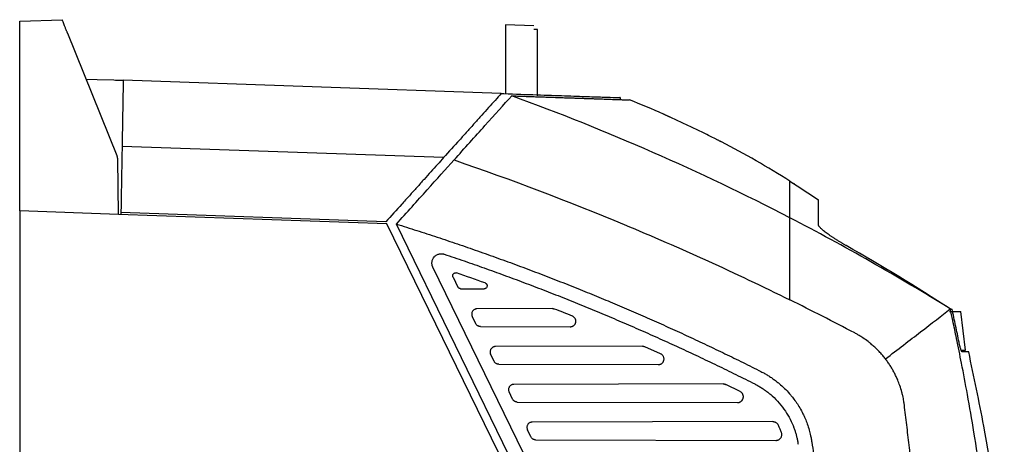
# Model space of a CAD drawing. Extents: x 89 to 1073, y 40 to 812.
# Tile 15 of 67: x 89 to 263, y 530 to 605. Entities that reach past the tile are written whole.
import ezdxf

# ---------------------------------------------------------------- set-up
doc = ezdxf.new("R2010")
doc.units = 0
doc.layers.get('0').update_dxf_attribs({"linetype": 'CONTINUOUS'})

msp = doc.modelspace()

# ---------------------------------------------------------------- linework, layer by layer
at = {"color": 7, "linetype": 'CONTINUOUS'}
for p, q in [((89.06, 604.54), (96.56, 604.8)), ((174.9, 603.9), (174.9, 598.9)), ((179.9, 603.73), (174.9, 603.9)), ((89.06, 571.06), (89.06, 602.07)), ((106.26, 580.78), (97.55, 602.36)), ((180.56, 603.06), (179.9, 603.06)), ((180.56, 597.23), (180.56, 603.06)), ((174.9, 598.9), (174.9, 591.75)), ((180.56, 591.39), (180.56, 597.23)), ((100.79, 594.34), (102.77, 594.27)), ((102.77, 594.27), (105.69, 594.17)), ((174.16, 591.78), (107.36, 594.11)), ((174.16, 591.78), (174.63, 591.76)), ((195.23, 590.7), (195.23, 591.05)), ((163.97, 580.46), (107.15, 582.45)), ((106.55, 570.45), (106.38, 580.19)), ((226.02, 575.76), (225.19, 576.21)), ((226.02, 575.76), (225.96, 575.79)), ((89.06, 571.06), (89.06, 301.08)), ((106.55, 570.45), (89.06, 571.06)), ((106.95, 570.78), (106.94, 570.44)), ((153.78, 569.14), (106.95, 570.78)), ((153.96, 568.8), (106.55, 570.45)), ((202.86, 468.54), (153.96, 568.8)), ((204.32, 468.88), (155.62, 568.73)), ((206.54, 469.93), (162.07, 561.1)), ((165.63, 559.39), (166.49, 557.61)), ((166.96, 557.32), (171.13, 557.31)), ((183.22, 553.81), (169.86, 553.78)), ((169.63, 551.18), (169.02, 552.43)), ((170.47, 550.66), (186.35, 550.62)), ((199.11, 547.17), (173.11, 547.11)), ((202.31, 545.84), (199.52, 547.09)), ((172.88, 544.52), (172.27, 545.77)), ((173.72, 543.99), (201.9, 543.93)), ((213.38, 540.53), (176.36, 540.44)), ((216.36, 539.18), (213.83, 540.43)), ((176.13, 537.85), (175.52, 539.1)), ((176.97, 537.32), (215.9, 537.23)), ((179.38, 531.18), (178.77, 532.43)), ((222.14, 533.87), (179.61, 533.78)), ((180.22, 530.66), (222.69, 530.56))]:
    msp.add_line(p, q, dxfattribs=at)
msp.add_line((256.18, 546.48), (255.33, 553.32))
at = {"color": 7, "linetype": 'CONTINUOUS', "flags": 128}
msp.add_lwpolyline([(105.69, 594.17), (105.98, 594.16), (106.26, 594.15), (106.52, 594.14), (106.76, 594.13), (106.97, 594.13), (107.13, 594.12), (107.26, 594.12), (107.33, 594.11), (107.36, 594.11)], dxfattribs=at)
at = {"color": 7, "linetype": 'CONTINUOUS'}
for points, knots in [([(89.06, 602.07), (89.06, 602.11), (89.06, 602.2), (89.06, 602.33), (89.06, 602.47), (89.06, 602.6), (89.06, 602.73), (89.06, 602.85), (89.06, 603.1), (89.06, 603.44), (89.06, 603.83), (89.06, 604.15), (89.06, 604.34), (89.06, 604.45), (89.06, 604.5), (89.06, 604.54), (89.06, 604.54), (89.06, 604.54)], [0, 0, 0, 0, 0.034578, 0.068911, 0.103096, 0.137234, 0.171425, 0.205767, 0.240361, 0.370144, 0.50003, 0.629801, 0.759698, 0.820011, 0.879809, 0.939627, 1, 1, 1, 1]), ([(97.55, 602.36), (97.53, 602.4), (97.5, 602.48), (97.45, 602.6), (97.38, 602.78), (97.29, 603), (97.15, 603.35), (97, 603.72), (96.84, 604.11), (96.72, 604.42), (96.64, 604.61), (96.6, 604.71), (96.58, 604.77), (96.57, 604.8), (96.56, 604.8), (96.56, 604.8)], [0, 0, 0, 0, 0.031761, 0.063529, 0.095303, 0.175519, 0.246557, 0.387069, 0.509749, 0.642518, 0.766805, 0.826208, 0.884834, 0.942744, 1, 1, 1, 1]), ([(107.36, 594.11), (107.34, 593.33), (107.33, 592.49), (107.3, 590.7), (107.28, 589.76), (107.25, 588.27), (107.25, 587.77), (107.23, 586.75), (107.22, 586.23), (107.19, 584.65), (107.17, 583.56), (107.15, 582.45)], [0, 0, 0, 0, 0.25, 0.25, 0.5, 0.5, 0.625, 0.625, 0.75, 0.75, 1, 1, 1, 1]), ([(174.16, 591.78), (173.46, 591), (172.71, 590.17), (171.53, 588.86), (171.12, 588.41), (170.29, 587.49), (169.86, 587.01), (169, 586.05), (168.56, 585.56), (167.66, 584.57), (167.21, 584.06), (165.84, 582.54), (164.91, 581.51), (163.97, 580.46)], [0, 0, 0, 0, 0.25, 0.25, 0.375, 0.375, 0.5, 0.5, 0.625, 0.625, 0.75, 0.75, 1, 1, 1, 1]), ([(174.63, 591.76), (176.62, 591.69), (180.6, 591.56), (185.49, 591.38), (189.5, 591.24), (192.49, 591.14), (194.39, 591.07), (195.28, 591.04), (195.14, 591.05), (195.11, 591.05)], [0, 0, 0, 0, 0.157454, 0.31541, 0.472865, 0.630321, 0.788279, 0.945736, 1, 1, 1, 1]), ([(176, 591.37), (176.17, 591.36), (176.52, 591.35), (177.03, 591.33), (177.54, 591.32), (178.04, 591.3), (178.53, 591.28), (179.02, 591.26), (179.5, 591.25), (179.97, 591.23), (180.44, 591.21), (180.9, 591.2), (181.35, 591.18), (181.79, 591.17), (182.23, 591.15), (182.66, 591.14), (183.09, 591.12), (183.51, 591.11), (183.92, 591.09), (184.32, 591.08), (184.72, 591.07), (185.11, 591.05), (185.49, 591.04), (185.86, 591.03), (186.23, 591.01), (186.59, 591), (186.95, 590.99), (187.3, 590.97), (187.64, 590.96), (187.97, 590.95), (188.3, 590.94), (188.62, 590.93), (188.93, 590.92), (189.24, 590.91), (189.54, 590.9), (189.83, 590.89), (190.12, 590.88), (190.4, 590.87), (190.67, 590.86), (190.93, 590.85), (191.19, 590.84), (191.56, 590.83), (192.03, 590.81), (192.58, 590.79), (193.1, 590.77), (193.58, 590.76), (194.03, 590.74), (194.44, 590.73), (194.83, 590.71), (195.18, 590.7), (195.49, 590.69), (195.77, 590.68), (196.02, 590.67), (196.24, 590.66), (196.42, 590.66), (196.56, 590.65), (196.68, 590.65), (196.76, 590.64), (196.81, 590.64), (196.82, 590.64), (196.82, 590.64)], [0, 0, 0, 0, 0.013111, 0.0262, 0.039265, 0.052305, 0.06532, 0.07831, 0.091273, 0.104209, 0.117117, 0.129997, 0.142847, 0.155667, 0.168457, 0.181215, 0.193942, 0.206636, 0.219296, 0.231923, 0.244516, 0.257073, 0.269595, 0.28208, 0.294529, 0.306941, 0.319314, 0.331649, 0.343945, 0.356201, 0.368417, 0.380592, 0.392727, 0.404819, 0.41687, 0.428877, 0.440842, 0.452763, 0.46464, 0.476473, 0.488261, 0.500003, 0.528078, 0.556148, 0.584206, 0.612247, 0.640266, 0.668257, 0.696214, 0.724133, 0.752006, 0.77983, 0.807599, 0.835307, 0.86295, 0.890521, 0.918017, 0.945432, 0.972761, 1, 1, 1, 1]), ([(202.82, 588.13), (202.82, 588.13), (202.82, 588.15), (202.82, 588.16), (202.82, 588.16), (202.82, 588.16)], [0, 0, 0, 0, 0.334021, 0.667379, 1, 1, 1, 1]), ([(203.99, 587.59), (203.96, 587.61), (203.9, 587.63), (203.81, 587.67), (203.73, 587.71), (203.64, 587.75), (203.52, 587.81), (203.36, 587.88), (203.18, 587.96), (203.03, 588.03), (202.93, 588.08), (202.86, 588.11), (202.83, 588.12), (202.83, 588.13), (202.82, 588.13)], [0, 0, 0, 0, 0.050487, 0.100523, 0.15035, 0.200216, 0.250365, 0.376176, 0.500218, 0.626092, 0.750075, 0.834125, 0.916811, 1, 1, 1, 1]), ([(212, 583.77), (211.66, 583.93), (211, 584.27), (210, 584.77), (209, 585.26), (208, 585.74), (207, 586.22), (205.99, 586.68), (204.99, 587.14), (204.32, 587.44), (203.99, 587.59)], [0, 0, 0, 0, 0.126102, 0.251888, 0.37736, 0.502517, 0.62736, 0.751888, 0.876101, 1, 1, 1, 1]), ([(213.07, 583.23), (213.07, 583.23), (213.07, 583.23), (213.06, 583.23), (213.04, 583.24), (213.02, 583.25), (212.97, 583.28), (212.88, 583.32), (212.74, 583.39), (212.58, 583.47), (212.39, 583.56), (212.2, 583.66), (212.06, 583.73), (212, 583.77)], [0, 0, 0, 0, 0.049833, 0.09934, 0.148952, 0.199097, 0.250189, 0.373322, 0.500023, 0.623785, 0.749952, 0.874441, 1, 1, 1, 1]), ([(213.07, 583.26), (213.07, 583.26), (213.07, 583.25), (213.07, 583.24), (213.07, 583.23), (213.07, 583.23)], [0, 0, 0, 0, 0.332632, 0.66598, 1, 1, 1, 1]), ([(107.15, 582.45), (107.14, 581.66), (107.12, 580.82), (107.09, 579.04), (107.08, 578.09), (107.05, 576.61), (107.04, 576.11), (107.02, 575.08), (107.02, 574.56), (106.99, 572.98), (106.97, 571.9), (106.95, 570.78)], [0, 0, 0, 0, 0.25, 0.25, 0.5, 0.5, 0.625, 0.625, 0.75, 0.75, 1, 1, 1, 1]), ([(106.38, 580.19), (106.38, 580.23), (106.38, 580.31), (106.36, 580.43), (106.34, 580.55), (106.31, 580.67), (106.28, 580.74), (106.26, 580.78)], [0, 0, 0, 0, 0.201071, 0.400522, 0.599434, 0.7989, 1, 1, 1, 1]), ([(163.97, 580.46), (163.27, 579.68), (162.52, 578.85), (161.34, 577.54), (160.93, 577.09), (160.1, 576.17), (159.67, 575.69), (158.81, 574.73), (158.37, 574.24), (157.47, 573.25), (157.02, 572.74), (155.65, 571.22), (154.72, 570.19), (153.78, 569.14)], [0, 0, 0, 0, 0.25, 0.25, 0.375, 0.375, 0.5, 0.5, 0.625, 0.625, 0.75, 0.75, 1, 1, 1, 1]), ([(155.62, 568.73), (157.48, 570.8), (161.15, 574.88), (164.38, 578.46), (165.81, 580.05)], [0.0000016, 0.0000016, 0.0000016, 0.0000016, 0.5, 1, 1, 1, 1]), ([(165.81, 580.05), (175.95, 576.57), (185.97, 572.78), (200.82, 566.6), (205.74, 564.46), (215.5, 560.02), (220.34, 557.72), (225.15, 555.35)], [0, 0, 0, 0, 0.5, 0.5, 0.75, 0.75, 1, 1, 1, 1]), ([(225.15, 569.84), (225.15, 569.95), (225.15, 570.17), (225.15, 570.5), (225.15, 570.82), (225.15, 571.13), (225.15, 571.43), (225.15, 571.72), (225.15, 572), (225.15, 572.27), (225.15, 572.54), (225.15, 572.79), (225.15, 573.04), (225.15, 573.27), (225.15, 573.5), (225.15, 573.72), (225.15, 573.93), (225.15, 574.14), (225.15, 574.33), (225.15, 574.51), (225.15, 574.74), (225.15, 575), (225.15, 575.28), (225.15, 575.52), (225.15, 575.73), (225.15, 575.91), (225.15, 576.06), (225.15, 576.17), (225.15, 576.25), (225.15, 576.3), (225.15, 576.31), (225.15, 576.31)], [0, 0, 0, 0, 0.026316, 0.052632, 0.078947, 0.105263, 0.131579, 0.157895, 0.18421, 0.210526, 0.236842, 0.263158, 0.289474, 0.315789, 0.342105, 0.368421, 0.394737, 0.421053, 0.447369, 0.473685, 0.500001, 0.550001, 0.600001, 0.650001, 0.700001, 0.750001, 0.800001, 0.850001, 0.9, 0.95, 1, 1, 1, 1]), ([(230.2, 568.57), (230.2, 568.64), (230.2, 568.83), (230.2, 569.14), (230.2, 569.53), (230.2, 569.99), (230.2, 570.61), (230.2, 571.26), (230.2, 571.79), (230.2, 572.14), (230.2, 572.39), (230.21, 572.59), (230.21, 572.74), (230.2, 572.86), (230.2, 572.93), (230.2, 572.98), (230.2, 572.98), (230.2, 572.99)], [0, 0, 0, 0, 0.027392, 0.066094, 0.116113, 0.177453, 0.250119, 0.389437, 0.500153, 0.570815, 0.63914, 0.705127, 0.768777, 0.830089, 0.889063, 0.9457, 1, 1, 1, 1]), ([(225.15, 555.35), (225.15, 555.5), (225.15, 555.79), (225.15, 556.23), (225.15, 556.65), (225.15, 557.07), (225.15, 557.47), (225.15, 557.87), (225.15, 558.26), (225.15, 558.64), (225.15, 559), (225.15, 559.92), (225.15, 561.33), (225.15, 563.21), (225.15, 565), (225.15, 566.38), (225.15, 567.37), (225.15, 568.02), (225.15, 568.65), (225.15, 569.26), (225.15, 569.64), (225.15, 569.84)], [0, 0, 0, 0, 0.027291, 0.054085, 0.080379, 0.10617, 0.131455, 0.156228, 0.180486, 0.204224, 0.227439, 0.250126, 0.378551, 0.500081, 0.627307, 0.750068, 0.801221, 0.851801, 0.901797, 0.9512, 1, 1, 1, 1]), ([(155.62, 568.73), (156.22, 568.55), (157.42, 568.17), (159.22, 567.6), (161.02, 567.02), (162.82, 566.43), (164.61, 565.84), (166.4, 565.23), (168.19, 564.62), (169.98, 564), (171.76, 563.37), (173.54, 562.73), (175.32, 562.09), (177.09, 561.43), (178.86, 560.77), (180.63, 560.11), (182.39, 559.43), (184.16, 558.74), (185.91, 558.05), (188.18, 557.14), (190.96, 556.01), (194.24, 554.65), (197.51, 553.25), (200.77, 551.83), (204.01, 550.38), (207.25, 548.9), (210.47, 547.39), (213.67, 545.86), (216.87, 544.3), (218.98, 543.24), (220.04, 542.7)], [0, 0, 0, 0, 0.02717, 0.054341, 0.081512, 0.108682, 0.135853, 0.163024, 0.190195, 0.217367, 0.244538, 0.271709, 0.29888, 0.326052, 0.353223, 0.380395, 0.407567, 0.434738, 0.46191, 0.489082, 0.540177, 0.591272, 0.642366, 0.69346, 0.744552, 0.795644, 0.846734, 0.897824, 0.948913, 1, 1, 1, 1]), ([(235.11, 564.93), (235.04, 564.96), (234.92, 565.03), (234.73, 565.14), (234.55, 565.25), (234.36, 565.36), (234.09, 565.52), (233.73, 565.74), (233.29, 566.02), (232.87, 566.29), (232.33, 566.64), (231.71, 567.08), (231.18, 567.48), (230.83, 567.78), (230.61, 567.98), (230.44, 568.17), (230.32, 568.31), (230.25, 568.42), (230.21, 568.5), (230.21, 568.54), (230.2, 568.57)], [0, 0, 0, 0, 0.025049, 0.050086, 0.075139, 0.100237, 0.125407, 0.188121, 0.250783, 0.313658, 0.376263, 0.50195, 0.627271, 0.689939, 0.75167, 0.813977, 0.87534, 0.917157, 0.958628, 1, 1, 1, 1]), ([(162.07, 561.1), (162.05, 561.14), (162.02, 561.22), (161.98, 561.33), (161.95, 561.45), (161.91, 561.61), (161.9, 561.81), (161.91, 562.06), (161.96, 562.31), (162.08, 562.61), (162.3, 562.96), (162.6, 563.22), (162.89, 563.37), (163.12, 563.45), (163.34, 563.5), (163.55, 563.51), (163.74, 563.5), (163.92, 563.47), (164.03, 563.44), (164.09, 563.42)], [0, 0, 0, 0, 0.031509, 0.062854, 0.094206, 0.125732, 0.187907, 0.250145, 0.315574, 0.381071, 0.499963, 0.624087, 0.686794, 0.749619, 0.805473, 0.861523, 0.907732, 0.953709, 1, 1, 1, 1]), ([(164.09, 563.42), (164.68, 563.22), (165.85, 562.82), (167.61, 562.22), (169.37, 561.61), (171.12, 560.99), (172.87, 560.36), (174.61, 559.73), (176.36, 559.09), (178.1, 558.44), (179.84, 557.78), (181.57, 557.11), (183.31, 556.44), (185.04, 555.76), (186.77, 555.07), (188.49, 554.37), (190.21, 553.66), (192.5, 552.71), (195.36, 551.5), (198.78, 550.02), (202.17, 548.51), (205.56, 546.97), (208.93, 545.4), (212.28, 543.8), (215.62, 542.18), (217.83, 541.07), (218.94, 540.51)], [0, 0, 0, 0, 0.031242, 0.062483, 0.093723, 0.124964, 0.156206, 0.187449, 0.218694, 0.249943, 0.281194, 0.31245, 0.343711, 0.374976, 0.406248, 0.437526, 0.468812, 0.500105, 0.562702, 0.625258, 0.687776, 0.750264, 0.812725, 0.875164, 0.937588, 1, 1, 1, 1]), ([(165.63, 559.39), (165.62, 559.4), (165.61, 559.44), (165.59, 559.49), (165.58, 559.55), (165.58, 559.61), (165.58, 559.7), (165.61, 559.82), (165.7, 559.96), (165.82, 560.06), (165.96, 560.12), (166.11, 560.14), (166.21, 560.11), (166.26, 560.1)], [0, 0, 0, 0, 0.047542, 0.09428, 0.140802, 0.1877, 0.235556, 0.367848, 0.500292, 0.624885, 0.750202, 0.875039, 1, 1, 1, 1]), ([(166.96, 557.32), (166.94, 557.33), (166.9, 557.33), (166.84, 557.34), (166.78, 557.35), (166.72, 557.38), (166.65, 557.42), (166.56, 557.5), (166.52, 557.58), (166.49, 557.61)], [0, 0, 0, 0, 0.106243, 0.210479, 0.314168, 0.418793, 0.525798, 0.762083, 1, 1, 1, 1]), ([(171.31, 558.34), (171.33, 558.33), (171.37, 558.32), (171.42, 558.28), (171.48, 558.24), (171.54, 558.18), (171.61, 558.08), (171.66, 557.93), (171.66, 557.75), (171.6, 557.57), (171.5, 557.45), (171.4, 557.38), (171.31, 557.34), (171.22, 557.32), (171.16, 557.32), (171.13, 557.31)], [0, 0, 0, 0, 0.042268, 0.084514, 0.127352, 0.189897, 0.252827, 0.377914, 0.500151, 0.628882, 0.750158, 0.811458, 0.872899, 0.936636, 1, 1, 1, 1]), ([(169.86, 553.78), (169.83, 553.78), (169.78, 553.78), (169.7, 553.76), (169.6, 553.74), (169.51, 553.71), (169.35, 553.63), (169.19, 553.51), (169.06, 553.33), (168.97, 553.16), (168.93, 552.96), (168.92, 552.77), (168.95, 552.59), (169, 552.48), (169.02, 552.43)], [0, 0, 0, 0, 0.03994, 0.084652, 0.13448, 0.189713, 0.250547, 0.412125, 0.499951, 0.608196, 0.714289, 0.815986, 0.911579, 1, 1, 1, 1]), ([(183.22, 553.81), (183.25, 553.81), (183.31, 553.81), (183.4, 553.79), (183.49, 553.77), (183.55, 553.75), (183.58, 553.74)], [0, 0, 0, 0, 0.2510752, 0.4999424, 0.7488386, 1, 1, 1, 1]), ([(255.33, 553.24), (255.33, 553.24), (255.17, 553.24), (254.51, 553.24), (254.01, 553.24), (253.36, 553.24)], [0, 0, 0, 0, 0.5, 0.5, 1, 1, 1, 1]), ([(263.03, 468.8), (263.02, 469.43), (263.01, 470.7), (262.99, 472.6), (262.95, 474.5), (262.91, 476.4), (262.85, 478.3), (262.79, 480.2), (262.72, 482.1), (262.64, 484), (262.55, 485.9), (262.45, 487.8), (262.35, 489.7), (262.23, 491.6), (262.11, 493.49), (261.97, 495.39), (261.83, 497.29), (261.68, 499.18), (261.52, 501.08), (261.35, 502.97), (261.18, 504.87), (260.99, 506.76), (260.8, 508.65), (260.56, 510.89), (260.2, 514.02), (259.64, 518.58), (258.8, 524.76), (257.74, 531.64), (256.59, 538.3), (255.55, 543.8), (254.68, 548.15), (254.01, 551.33), (253.63, 553.07), (253.48, 553.75)], [0, 0, 0, 0, 0.022202, 0.044404, 0.066606, 0.088808, 0.11101, 0.133212, 0.155414, 0.177616, 0.199818, 0.22202, 0.244222, 0.266424, 0.288626, 0.310828, 0.333031, 0.355233, 0.377435, 0.399638, 0.42184, 0.444042, 0.466245, 0.488447, 0.522888, 0.576529, 0.64937, 0.741411, 0.820521, 0.885935, 0.937653, 0.975675, 1, 1, 1, 1]), ([(253.48, 553.75), (253.54, 553.75), (253.64, 553.74), (253.75, 553.74), (253.8, 553.73)], [0, 0, 0, 0, 0.499923, 1, 1, 1, 1]), ([(255.03, 547.88), (254.93, 548.37), (254.73, 549.35), (254.43, 550.81), (254.12, 552.27), (253.9, 553.25), (253.8, 553.73)], [0, 0, 0, 0, 0.249961, 0.499947, 0.74996, 1, 1, 1, 1]), ([(186.35, 550.62), (186.37, 550.62), (186.43, 550.62), (186.51, 550.63), (186.6, 550.65), (186.68, 550.68), (186.75, 550.71), (186.83, 550.75), (186.9, 550.79), (187.03, 550.89), (187.2, 551.08), (187.3, 551.34), (187.33, 551.57), (187.32, 551.73), (187.28, 551.9), (187.21, 552.05), (187.12, 552.2), (187, 552.32), (186.87, 552.42), (186.76, 552.47), (186.71, 552.49)], [0, 0, 0, 0, 0.0314, 0.062708, 0.093964, 0.125207, 0.156475, 0.187812, 0.219043, 0.249815, 0.369679, 0.499455, 0.560157, 0.621718, 0.684747, 0.748368, 0.811294, 0.873954, 0.936721, 1, 1, 1, 1]), ([(170.47, 550.66), (170.44, 550.66), (170.38, 550.66), (170.29, 550.67), (170.21, 550.69), (170.13, 550.72), (170.05, 550.76), (169.95, 550.81), (169.83, 550.9), (169.71, 551.03), (169.66, 551.13), (169.63, 551.18)], [0, 0, 0, 0, 0.084638, 0.16789, 0.250485, 0.33317, 0.416689, 0.501765, 0.668495, 0.832599, 1, 1, 1, 1]), ([(242.03, 544.93), (241.96, 545.03), (241.8, 545.23), (241.56, 545.52), (241.32, 545.8), (241.06, 546.08), (240.81, 546.36), (240.54, 546.62), (240.27, 546.88), (239.99, 547.14), (239.71, 547.39), (239.37, 547.67), (238.82, 548.11), (238.14, 548.6), (237.44, 549.04), (236.96, 549.32), (236.69, 549.46), (236.59, 549.52)], [0, 0, 0, 0, 0.052384, 0.10477, 0.157158, 0.20955, 0.261944, 0.314341, 0.366739, 0.419137, 0.471536, 0.523933, 0.604589, 0.768185, 0.874161, 0.951431, 1, 1, 1, 1]), ([(173.11, 547.11), (173.09, 547.11), (173.03, 547.11), (172.95, 547.1), (172.86, 547.08), (172.76, 547.04), (172.6, 546.97), (172.44, 546.84), (172.31, 546.66), (172.22, 546.49), (172.18, 546.29), (172.17, 546.1), (172.2, 545.92), (172.25, 545.82), (172.27, 545.77)], [0, 0, 0, 0, 0.03994, 0.084652, 0.13448, 0.189712, 0.250547, 0.412124, 0.499951, 0.608196, 0.714289, 0.815986, 0.911579, 1, 1, 1, 1]), ([(199.11, 547.17), (199.14, 547.17), (199.2, 547.17), (199.28, 547.16), (199.36, 547.14), (199.44, 547.12), (199.49, 547.1), (199.52, 547.09)], [0, 0, 0, 0, 0.201377, 0.40065, 0.59923, 0.798543, 1, 1, 1, 1]), ([(255.56, 546.21), (255.56, 546.21), (255.55, 546.21), (255.54, 546.22), (255.52, 546.24), (255.5, 546.26), (255.49, 546.29), (255.45, 546.36), (255.4, 546.48), (255.33, 546.68), (255.26, 546.93), (255.19, 547.19), (255.13, 547.44), (255.08, 547.66), (255.05, 547.81), (255.03, 547.88)], [0, 0, 0, 0, 0.041882, 0.083319, 0.124493, 0.165591, 0.206801, 0.248307, 0.369489, 0.491219, 0.615395, 0.740793, 0.827558, 0.913461, 1, 1, 1, 1]), ([(255.4, 546.48), (255.6, 546.48), (256.07, 546.48), (256.14, 546.48), (256.18, 546.48)], [0, 0, 0, 0, 0.409995, 1, 1, 1, 1]), ([(173.72, 543.99), (173.69, 543.99), (173.63, 543.99), (173.55, 544.01), (173.46, 544.03), (173.38, 544.05), (173.3, 544.09), (173.2, 544.15), (173.08, 544.23), (172.97, 544.36), (172.91, 544.46), (172.88, 544.52)], [0, 0, 0, 0, 0.084638, 0.16789, 0.250485, 0.33317, 0.416689, 0.501765, 0.668495, 0.832599, 1, 1, 1, 1]), ([(201.9, 543.93), (201.93, 543.93), (201.99, 543.93), (202.07, 543.94), (202.15, 543.96), (202.23, 543.98), (202.31, 544.01), (202.39, 544.05), (202.46, 544.09), (202.59, 544.19), (202.77, 544.38), (202.88, 544.65), (202.91, 544.88), (202.9, 545.05), (202.86, 545.21), (202.8, 545.38), (202.71, 545.52), (202.6, 545.65), (202.47, 545.76), (202.36, 545.81), (202.31, 545.84)], [0, 0, 0, 0, 0.0314384, 0.0627961, 0.0941083, 0.1254083, 0.1567308, 0.1881049, 0.2191747, 0.2498182, 0.3693772, 0.4994829, 0.5605421, 0.6223883, 0.6856125, 0.7491416, 0.8119698, 0.8744918, 0.937044, 1, 1, 1, 1]), ([(245.37, 536.82), (245.35, 536.91), (245.33, 537.13), (245.27, 537.5), (245.19, 537.95), (245.08, 538.48), (244.88, 539.26), (244.6, 540.18), (244.25, 541.11), (243.91, 541.86), (243.59, 542.51), (243.24, 543.14), (242.87, 543.76), (242.47, 544.36), (242.18, 544.74), (242.03, 544.93)], [0, 0, 0, 0, 0.032491, 0.074527, 0.126109, 0.187236, 0.25791, 0.396356, 0.511899, 0.593262, 0.674619, 0.75597, 0.837315, 0.918657, 1, 1, 1, 1]), ([(256.73, 546.19), (256.76, 546.19), (256.85, 546.18), (256.07, 546.2), (255.56, 546.21)], [0, 0, 0, 0, 0.3441637, 1, 1, 1, 1]), ([(263, 507.22), (262.87, 508.72), (262.07, 517.38), (260.05, 530.41), (257.66, 541.81), (256.74, 546.19)], [0, 0, 0, 0, 0.114794, 0.660273, 1, 1, 1, 1]), ([(220.04, 542.7), (220.15, 542.65), (220.36, 542.54), (220.67, 542.37), (220.97, 542.2), (221.27, 542.02), (221.57, 541.83), (221.87, 541.64), (222.16, 541.43), (222.44, 541.23), (222.72, 541.02), (223.08, 540.73), (223.66, 540.25), (224.44, 539.51), (225.16, 538.72), (226.01, 537.67), (226.75, 536.58), (227.42, 535.35), (227.86, 534.4), (228.24, 533.44), (228.56, 532.43), (228.8, 531.48), (228.94, 530.76), (229, 530.37), (229.03, 530.22)], [0, 0, 0, 0, 0.022058, 0.044114, 0.066168, 0.088221, 0.110274, 0.132327, 0.154379, 0.17643, 0.198482, 0.220534, 0.262145, 0.339476, 0.421738, 0.46375, 0.592731, 0.668712, 0.725775, 0.789475, 0.861888, 0.925605, 0.971638, 1, 1, 1, 1]), ([(176.36, 540.44), (176.34, 540.44), (176.28, 540.44), (176.2, 540.43), (176.11, 540.41), (176.01, 540.38), (175.85, 540.3), (175.69, 540.18), (175.56, 540), (175.48, 539.82), (175.43, 539.63), (175.43, 539.44), (175.46, 539.26), (175.5, 539.15), (175.52, 539.1)], [0, 0, 0, 0, 0.039939, 0.084652, 0.134479, 0.189712, 0.250547, 0.412122, 0.499951, 0.608196, 0.714289, 0.815986, 0.911578, 1, 1, 1, 1]), ([(213.38, 540.53), (213.41, 540.53), (213.47, 540.53), (213.56, 540.51), (213.65, 540.49), (213.74, 540.46), (213.8, 540.44), (213.83, 540.42)], [0, 0, 0, 0, 0.201709, 0.400866, 0.599163, 0.798311, 1, 1, 1, 1]), ([(218.94, 540.51), (219.04, 540.46), (219.24, 540.36), (219.54, 540.19), (219.83, 540.02), (220.12, 539.84), (220.41, 539.66), (220.69, 539.47), (220.96, 539.27), (221.23, 539.07), (221.5, 538.85), (221.76, 538.64), (222.38, 538.09), (223.3, 537.16), (224.35, 535.77), (225.22, 534.3), (225.74, 533.11), (226.06, 532.21), (226.23, 531.63), (226.38, 531.05), (226.5, 530.46), (226.56, 530.07), (226.6, 529.87)], [0, 0, 0, 0, 0.025051, 0.050039, 0.074976, 0.099878, 0.124758, 0.149631, 0.174512, 0.199415, 0.224354, 0.249343, 0.274396, 0.405396, 0.536419, 0.657962, 0.779532, 0.8237, 0.867752, 0.911767, 0.955823, 1, 1, 1, 1]), ([(176.97, 537.32), (176.94, 537.32), (176.88, 537.33), (176.8, 537.34), (176.71, 537.36), (176.63, 537.39), (176.55, 537.42), (176.45, 537.48), (176.33, 537.57), (176.22, 537.7), (176.16, 537.8), (176.13, 537.85)], [0, 0, 0, 0, 0.084638, 0.16789, 0.250485, 0.33317, 0.41669, 0.501765, 0.668495, 0.832599, 1, 1, 1, 1]), ([(215.9, 537.23), (215.93, 537.24), (215.99, 537.24), (216.07, 537.25), (216.16, 537.27), (216.24, 537.29), (216.32, 537.32), (216.4, 537.36), (216.47, 537.4), (216.6, 537.5), (216.78, 537.69), (216.89, 537.96), (216.93, 538.19), (216.93, 538.36), (216.89, 538.53), (216.83, 538.69), (216.75, 538.85), (216.64, 538.98), (216.51, 539.09), (216.41, 539.15), (216.36, 539.18)], [0, 0, 0, 0, 0.0314802, 0.0628885, 0.094255, 0.125609, 0.156982, 0.1883307, 0.2192701, 0.2498201, 0.3691977, 0.4995084, 0.5608958, 0.6230032, 0.6863954, 0.7498522, 0.8125966, 0.8749906, 0.937343, 1, 1, 1, 1]), ([(250.28, 442.75), (250.29, 443.52), (250.32, 445.07), (250.35, 447.39), (250.38, 449.69), (250.39, 451.98), (250.4, 454.26), (250.4, 456.53), (250.39, 458.79), (250.38, 461.03), (250.35, 463.26), (250.32, 465.47), (250.28, 467.68), (250.24, 469.87), (250.19, 472.05), (250.13, 474.22), (250.06, 476.37), (249.99, 478.51), (249.92, 480.64), (249.83, 482.76), (249.74, 484.86), (249.64, 486.95), (249.54, 489.03), (249.43, 491.1), (249.32, 493.15), (249.2, 495.19), (249.07, 497.22), (248.94, 499.23), (248.81, 501.23), (248.67, 503.22), (248.52, 505.19), (248.37, 507.16), (248.21, 509.11), (248.05, 511.05), (247.89, 512.97), (247.72, 514.88), (247.54, 516.78), (247.36, 518.67), (247.18, 520.54), (246.99, 522.4), (246.8, 524.24), (246.61, 526.08), (246.41, 527.9), (246.21, 529.71), (246, 531.5), (245.8, 533.29), (245.58, 535.06), (245.44, 536.23), (245.37, 536.82)], [0, 0, 0, 0, 0.024706, 0.049279, 0.073721, 0.098031, 0.122209, 0.146256, 0.17017, 0.193953, 0.217604, 0.241122, 0.264509, 0.287765, 0.310888, 0.33388, 0.356739, 0.379467, 0.402063, 0.424527, 0.44686, 0.46906, 0.491129, 0.513066, 0.534871, 0.556544, 0.578085, 0.599495, 0.620772, 0.641918, 0.662932, 0.683814, 0.704565, 0.725183, 0.74567, 0.766025, 0.786248, 0.806339, 0.826298, 0.846126, 0.865821, 0.885385, 0.904817, 0.924117, 0.943286, 0.962322, 0.981227, 1, 1, 1, 1]), ([(179.61, 533.78), (179.59, 533.78), (179.54, 533.78), (179.45, 533.76), (179.36, 533.74), (179.26, 533.71), (179.1, 533.63), (178.95, 533.51), (178.81, 533.33), (178.73, 533.16), (178.68, 532.96), (178.68, 532.77), (178.71, 532.59), (178.75, 532.48), (178.77, 532.43)], [0, 0, 0, 0, 0.039939, 0.084652, 0.134479, 0.189712, 0.250547, 0.412121, 0.499951, 0.608196, 0.714289, 0.815985, 0.911578, 1, 1, 1, 1]), ([(222.14, 533.87), (222.17, 533.87), (222.23, 533.87), (222.32, 533.86), (222.41, 533.84), (222.5, 533.81), (222.59, 533.77), (222.7, 533.71), (222.83, 533.62), (222.96, 533.48), (223.02, 533.37), (223.05, 533.32)], [0, 0, 0, 0, 0.084561, 0.167803, 0.250425, 0.333142, 0.416667, 0.50169, 0.668383, 0.832595, 1, 1, 1, 1]), ([(223.66, 531.95), (223.63, 532.04), (223.55, 532.23), (223.44, 532.51), (223.32, 532.78), (223.19, 533.05), (223.1, 533.23), (223.05, 533.32)], [0, 0, 0, 0, 0.2000612, 0.4001925, 0.6002936, 0.8002633, 1, 1, 1, 1]), ([(180.22, 530.66), (180.19, 530.66), (180.14, 530.66), (180.05, 530.67), (179.96, 530.69), (179.88, 530.72), (179.8, 530.76), (179.7, 530.81), (179.59, 530.9), (179.47, 531.03), (179.41, 531.13), (179.38, 531.18)], [0, 0, 0, 0, 0.084638, 0.16789, 0.250485, 0.33317, 0.41669, 0.501765, 0.668495, 0.832599, 1, 1, 1, 1]), ([(222.69, 530.56), (222.72, 530.56), (222.77, 530.56), (222.86, 530.57), (222.96, 530.59), (223.06, 530.63), (223.24, 530.7), (223.4, 530.83), (223.55, 531.01), (223.65, 531.19), (223.71, 531.39), (223.73, 531.59), (223.72, 531.78), (223.68, 531.9), (223.66, 531.95)], [0, 0, 0, 0, 0.040373, 0.085309, 0.135125, 0.190094, 0.250412, 0.41918, 0.499833, 0.609009, 0.715357, 0.816859, 0.912035, 1, 1, 1, 1]), ([(229.03, 530.22), (229.12, 529.54), (229.32, 528.17), (229.6, 526.13), (229.88, 524.08), (230.14, 522.03), (230.4, 519.97), (230.65, 517.92), (230.89, 515.87), (231.12, 513.81), (231.34, 511.76), (231.55, 509.7), (231.75, 507.64), (231.95, 505.59), (232.13, 503.53), (232.31, 501.47), (232.48, 499.41), (232.7, 496.52), (233.13, 490.34), (233.5, 483.18), (233.75, 476.06), (233.86, 471.65), (233.92, 467.79), (233.93, 465.4), (233.94, 464.3)], [0, 0, 0, 0, 0.031248, 0.062497, 0.093746, 0.124996, 0.156245, 0.187495, 0.218745, 0.249996, 0.281246, 0.312497, 0.343748, 0.374999, 0.40625, 0.437501, 0.468753, 0.500004, 0.568577, 0.750076, 0.824974, 0.891594, 0.949936, 1, 1, 1, 1])]:
    msp.add_open_spline(points, degree=3, knots=knots, dxfattribs=at)
for points in [[(165.81, 580.05), (167.68, 582.13), (171.39, 586.25), (174.6, 589.82), (176, 591.37)], [(225.15, 569.84), (209.25, 578.06), (192.82, 585.26), (176, 591.37)], [(202.82, 588.16), (200.84, 589.02), (198.84, 589.85), (196.82, 590.64)], [(225.15, 576.31), (221.22, 578.79), (217.19, 581.11), (213.07, 583.26)], [(225.15, 576.31), (226.86, 575.23), (228.54, 574.13), (230.2, 572.99)], [(253.48, 553.75), (244.25, 559.48), (234.8, 564.85), (225.15, 569.84)], [(253.48, 553.75), (247.46, 557.64), (241.33, 561.37), (235.11, 564.93)], [(171.31, 558.34), (169.63, 558.94), (167.95, 559.52), (166.26, 560.1)], [(236.59, 549.52), (232.8, 551.51), (228.99, 553.45), (225.15, 555.35)], [(186.71, 552.49), (185.67, 552.91), (184.62, 553.33), (183.58, 553.74)], [(242.03, 544.93), (244.19, 546.6), (248.41, 549.84), (251.96, 552.58), (253.48, 553.75)]]:
    msp.add_open_spline(points, degree=3, dxfattribs=at)

doc.saveas('drawing.dxf')
